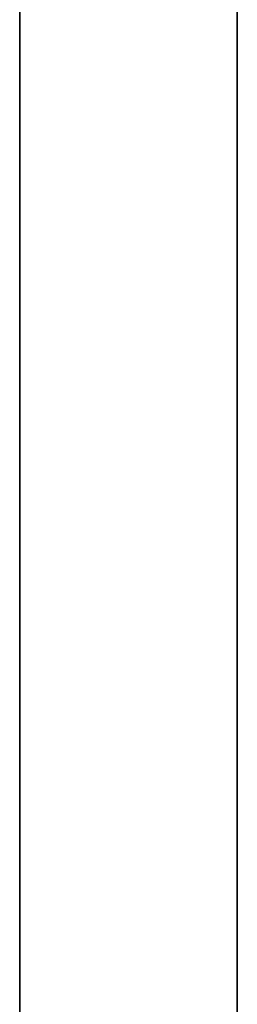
# Model space of a CAD drawing. Extents: x -3.54 to 3.54, y 0.19 to 5.65.
# Tile 36 of 62: x -3.54 to -3.43, y 3.79 to 4.33. Entities that reach past the tile are written whole.
import ezdxf

# ---------------------------------------------------------------- set-up
doc = ezdxf.new("R2010")
doc.units = 0
doc.header["$MEASUREMENT"] = 0
doc.layers.get('0').update_dxf_attribs({"color": 13, "linetype": 'CONTINUOUS'})

# ---------------------------------------------------------------- blocks, each defined once
blk = doc.blocks.new('EASY_RIGHT_PM_STL')
at = {"color": 0}
for p, q in [((-3.54331, 3.68135, 6.43386), (-3.54331, 5.64985, 6.43386)), ((-3.54331, 5.64985, 4.85906), (-3.54331, 3.68135, 4.85906)), ((-3.54331, 5.64985, 4.85906), (-3.54331, 3.68135, 4.85906)), ((-3.54331, 3.68135, 6.43386), (-3.54331, 5.64985, 6.43386)), ((-3.54331, 3.76009, 4.9378), (-3.54331, 5.57111, 4.9378)), ((-3.54331, 5.57111, 6.35512), (-3.54331, 3.76009, 6.35512)), ((-3.54331, 5.57111, 6.35512), (-3.54331, 3.76009, 6.35512)), ((-3.54331, 3.76009, 4.9378), (-3.54331, 5.57111, 4.9378)), ((-3.54331, 5.56717, 6.35315), (-3.54331, 3.76009, 6.35315)), ((-3.54331, 3.76009, 4.93976), (-3.54331, 5.56717, 4.93976)), ((-3.54331, 3.76009, 4.93976), (-3.54331, 5.56717, 4.93976)), ((-3.54331, 5.56717, 6.35315), (-3.54331, 3.76009, 6.35315)), ((-3.4252, 3.76009, 6.35315), (-3.4252, 5.56717, 6.35315)), ((-3.4252, 5.56717, 4.93976), (-3.4252, 3.76009, 4.93976)), ((-3.4252, 5.56717, 4.93976), (-3.4252, 3.76009, 4.93976)), ((-3.4252, 3.76009, 6.35315), (-3.4252, 5.56717, 6.35315))]:
    blk.add_line(p, q, dxfattribs=at)

msp = doc.modelspace()

# ---------------------------------------------------------------- block references
at = {"color": 0}
msp.add_blockref('EASY_RIGHT_PM_STL', (0, 0), dxfattribs=at)

doc.saveas('drawing.dxf')
